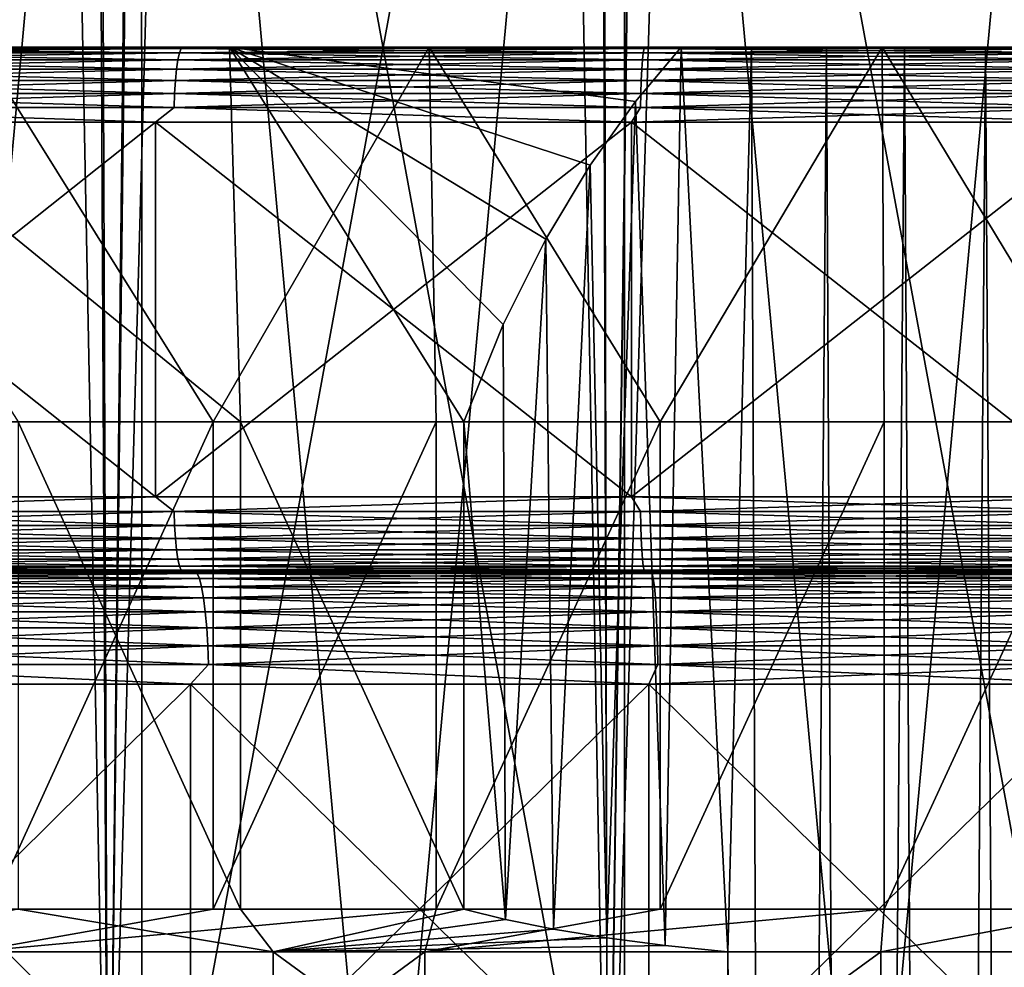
# Model space of a CAD drawing. Header units: metres. Extents: x -30 to 30, y -76 to 64.
# Tile 235 of 256: x -2.91 to -0.28, y -52.96 to -50.43. Entities that reach past the tile are written whole.
import ezdxf

# ---------------------------------------------------------------- set-up
doc = ezdxf.new("R2010")
doc.units = ezdxf.units.M
doc.layers.add('solid_508511', color=7, linetype='CONTINUOUS')

msp = doc.modelspace()

# ---------------------------------------------------------------- linework, layer by layer
at = {"layer": 'solid_508511'}
for points in [[(-3.993889, -54, 22.650581), (-2.670123, -54, 22.844484), (-3.532687, -9.728443, 22.727079)], [(-2.670123, -54, 22.844484), (-2.837466, -9.953449, 22.824303), (-3.532687, -9.728443, 22.727079)], [(-2.670123, -54, 22.844484), (-2.134113, -10.127601, 22.900776), (-2.837466, -9.953449, 22.824303)], [(-3.614458, -9.964727, -22.714218), (-2.902768, -10.19479, -22.81609), (-3.993889, -54, -22.650581)], [(-2.670123, -54, 22.844484), (-1.337323, -54, 22.961088), (-2.134113, -10.127601, 22.900776)], [(-1.337323, -54, 22.961088), (-1.425725, -10.251332, 22.955769), (-2.134113, -10.127601, 22.900776)], [(-2.902768, -10.19479, -22.81609), (-2.670123, -54, -22.844484), (-3.993889, -54, -22.650581)], [(-2.902768, -10.19479, -22.81609), (-2.182956, -10.372795, -22.896172), (-2.670123, -54, -22.844484)], [(-1.337323, -54, 22.961088), (-0.713027, -10.325403, 22.988945), (-1.425725, -10.251332, 22.955769)], [(-1.337323, -54, 22.961088), (0, -54, 23), (-0.713027, -10.325403, 22.988945)], [(-0.713027, -10.325403, 22.988945), (0, -54, 23), (0, -10.35, 23)], [(-2.182956, -10.372795, -22.896172), (-1.458266, -10.499213, -22.953724), (-2.670123, -54, -22.844484)], [(-1.458266, -10.499213, -22.953724), (-1.337322, -54, -22.961088), (-2.670123, -54, -22.844484)], [(-1.458266, -10.499213, -22.953724), (-0.729282, -10.574876, -22.988436), (-1.337322, -54, -22.961088)], [(-0.729282, -10.574876, -22.988436), (0, -10.6, -23), (-1.337322, -54, -22.961088)], [(-1.337322, -54, -22.961088), (0, -10.6, -23), (0, -54, -23)], [(-3.221225, -54, -20.751474), (-2.581041, -47, -20.840776), (-3.85853, -47, -20.642477)], [(-3.221225, -54, 20.751474), (-3.85853, -47, 20.642477), (-2.581041, -47, 20.840776)], [(-3.221225, -54, -20.751474), (-2.580654, -54, -20.84083), (-2.581041, -47, -20.840776)], [(-2.580654, -54, 20.84083), (-3.221225, -54, 20.751474), (-2.581041, -47, 20.840776)], [(-1.292779, -54, -20.960171), (-1.292413, -47, -20.960186), (-2.581041, -47, -20.840776)], [(-1.937636, -54, -20.910418), (-1.292779, -54, -20.960171), (-2.581041, -47, -20.840776)], [(-2.580654, -54, -20.84083), (-1.937636, -54, -20.910418), (-2.581041, -47, -20.840776)], [(-2.580654, -54, 20.84083), (-2.581041, -47, 20.840776), (-1.292413, -47, 20.960186)], [(-1.937636, -54, 20.910418), (-2.580654, -54, 20.84083), (-1.292413, -47, 20.960186)], [(-1.292779, -54, 20.960171), (-1.937636, -54, 20.910418), (-1.292413, -47, 20.960186)], [(-1.292779, -54, -20.960171), (-0.646696, -54, -20.99004), (-1.292413, -47, -20.960186)], [(-0.646696, -54, 20.99004), (-1.292779, -54, 20.960171), (-1.292413, -47, 20.960186)], [(-1.292413, -47, -20.960186), (0, -54, -21), (0, -47, -21)], [(-0.646696, -54, -20.99004), (0, -54, -21), (-1.292413, -47, -20.960186)], [(-0.646696, -54, 20.99004), (-1.292413, -47, 20.960186), (0, -47, 21)], [(-0.646696, -54, 20.99004), (0, -47, 21), (0, -54, 21)], [(-3.542987, -50.5, -18.338228), (-2.515876, -50.5, -20.34503), (-3.763811, -50.5, -20.15152)], [(-3.702261, -50.503841, -20.202587), (-3.763811, -50.5, -20.15152), (-2.515876, -50.5, -20.34503)], [(-3.014722, -50.5, 18.432442), (-3.763783, -50.5, 20.151525), (-2.515851, -50.5, 20.345034)], [(-3.702261, -50.503841, 20.202587), (-2.515851, -50.5, 20.345034), (-3.763783, -50.5, 20.151525)], [(-3.715269, -50.533749, 20.273567), (-2.484403, -50.533749, 20.460901), (-3.709031, -50.51524, 20.239527)], [(-3.715269, -50.533749, -20.273567), (-3.709031, -50.51524, -20.239527), (-2.480232, -50.51524, -20.426546)], [(-2.484403, -50.533749, -20.460901), (-3.715269, -50.533749, -20.273567), (-2.480232, -50.51524, -20.426546)], [(-3.709031, -50.51524, 20.239527), (-2.480232, -50.51524, 20.426546), (-3.702261, -50.503841, 20.202587)], [(-3.709031, -50.51524, -20.239527), (-3.702261, -50.503841, -20.202587), (-2.475705, -50.503841, -20.389265)], [(-2.480232, -50.51524, -20.426546), (-3.709031, -50.51524, -20.239527), (-2.475705, -50.503841, -20.389265)], [(-2.484403, -50.533749, 20.460901), (-2.480232, -50.51524, 20.426546), (-3.709031, -50.51524, 20.239527)], [(-3.702261, -50.503841, 20.202587), (-2.475705, -50.503841, 20.389265), (-2.515851, -50.5, 20.345034)], [(-2.475705, -50.503841, -20.389265), (-3.702261, -50.503841, -20.202587), (-2.515876, -50.5, -20.34503)], [(-2.480232, -50.51524, 20.426546), (-2.475705, -50.503841, 20.389265), (-3.702261, -50.503841, 20.202587)], [(-3.542987, -50.5, -18.338228), (-2.346854, -50.5, -18.529314), (-2.515876, -50.5, -20.34503)], [(-2.316938, -51.5, -17.951094), (-2.346854, -50.5, -18.529314), (-3.542987, -50.5, -18.338228)], [(-2.316938, -51.5, -17.951094), (-3.542987, -50.5, -18.338228), (-2.910081, -51.5, -17.864531)], [(-1.8142, -50.5, 18.589025), (-3.014722, -50.5, 18.432442), (-2.515851, -50.5, 20.345034)], [(-2.39019, -51.5, 17.941488), (-3.014722, -50.5, 18.432442), (-1.8142, -50.5, 18.589025)], [(-2.983126, -51.5, 17.852478), (-3.014722, -50.5, 18.432442), (-2.39019, -51.5, 17.941488)], [(-2.346854, -50.5, -18.529314), (-1.259071, -50.5, -20.461292), (-2.515876, -50.5, -20.34503)], [(-2.475705, -50.503841, -20.389265), (-2.515876, -50.5, -20.34503), (-1.259071, -50.5, -20.461292)], [(-1.8142, -50.5, 18.589025), (-2.515851, -50.5, 20.345034), (-1.259059, -50.5, 20.461294)], [(-2.475705, -50.503841, 20.389265), (-1.259059, -50.5, 20.461294), (-2.515851, -50.5, 20.345034)], [(-2.484403, -50.533749, 20.460901), (-1.244472, -50.533749, 20.573576), (-2.480232, -50.51524, 20.426546)], [(-2.484403, -50.533749, -20.460901), (-2.480232, -50.51524, -20.426546), (-1.242383, -50.51524, -20.539032)], [(-1.244472, -50.533749, -20.573576), (-2.484403, -50.533749, -20.460901), (-1.242383, -50.51524, -20.539032)], [(-2.480232, -50.51524, 20.426546), (-1.242383, -50.51524, 20.539032), (-2.475705, -50.503841, 20.389265)], [(-2.480232, -50.51524, -20.426546), (-2.475705, -50.503841, -20.389265), (-1.240115, -50.503841, -20.501545)], [(-1.242383, -50.51524, -20.539032), (-2.480232, -50.51524, -20.426546), (-1.240115, -50.503841, -20.501545)], [(-1.244472, -50.533749, 20.573576), (-1.242383, -50.51524, 20.539032), (-2.480232, -50.51524, 20.426546)], [(-2.475705, -50.503841, 20.389265), (-1.240115, -50.503841, 20.501545), (-1.259059, -50.5, 20.461294)], [(-1.240115, -50.503841, -20.501545), (-2.475705, -50.503841, -20.389265), (-1.259071, -50.5, -20.461292)], [(-1.242383, -50.51524, 20.539032), (-1.240115, -50.503841, 20.501545), (-2.475705, -50.503841, 20.389265)], [(-2.39019, -51.5, 17.941488), (-1.8142, -50.5, 18.589025), (-1.794901, -51.5, 18.010784)], [(-2.346854, -50.5, -18.529314), (-1.141204, -50.5, -18.642454), (-1.259071, -50.5, -20.461292)], [(-1.262994, -50.644905, -18.550756), (-1.141204, -50.5, -18.642454), (-2.346854, -50.5, -18.529314)], [(-1.616149, -51.240417, -18.178162), (-2.346854, -50.5, -18.529314), (-1.721568, -51.5, -18.017941)], [(-2.316938, -51.5, -17.951094), (-1.721568, -51.5, -18.017941), (-2.346854, -50.5, -18.529314)], [(-1.502776, -51.012848, -18.319721), (-2.346854, -50.5, -18.529314), (-1.616149, -51.240417, -18.178162)], [(-1.384244, -50.815098, -18.443562), (-2.346854, -50.5, -18.529314), (-1.502776, -51.012848, -18.319721)], [(-1.262994, -50.644905, -18.550756), (-2.346854, -50.5, -18.529314), (-1.384244, -50.815098, -18.443562)], [(-0.605264, -50.5, 18.667538), (-1.8142, -50.5, 18.589025), (-1.259059, -50.5, 20.461294)], [(-1.197864, -51.5, 18.06032), (-1.8142, -50.5, 18.589025), (-0.605264, -50.5, 18.667538)], [(-1.794901, -51.5, 18.010784), (-1.8142, -50.5, 18.589025), (-1.197864, -51.5, 18.06032)], [(-1.262994, -50.644905, -18.550756), (-1.184084, -52.896881, -18.611814), (-1.141204, -50.5, -18.642454)], [(-0.110423, -50.5, -18.99695), (0, -50.5, -20.5), (-1.259071, -50.5, -20.461292)], [(-1.240115, -50.503841, -20.501545), (-1.259071, -50.5, -20.461292), (0, -50.5, -20.5)], [(-0.953322, -50.5, -18.758169), (-1.259071, -50.5, -20.461292), (-1.141204, -50.5, -18.642454)], [(-0.329648, -50.5, -18.972647), (-0.110423, -50.5, -18.99695), (-1.259071, -50.5, -20.461292)], [(-0.545143, -50.5, -18.924271), (-0.329648, -50.5, -18.972647), (-1.259071, -50.5, -20.461292)], [(-0.753715, -50.5, -18.852543), (-0.545143, -50.5, -18.924271), (-1.259071, -50.5, -20.461292)], [(-0.953322, -50.5, -18.758169), (-0.753715, -50.5, -18.852543), (-1.259071, -50.5, -20.461292)], [(-0.605264, -50.5, 18.667538), (-1.259059, -50.5, 20.461294), (0, -50.5, 20.5)], [(0, -50.503841, 20.539019), (0, -50.5, 20.5), (-1.259059, -50.5, 20.461294)], [(-1.240115, -50.503841, 20.501545), (0, -50.503841, 20.539019), (-1.259059, -50.5, 20.461294)], [(-1.244472, -50.533749, -20.573576), (0, -50.51524, -20.576572), (0, -50.533749, -20.611179)], [(-1.244472, -50.533749, -20.573576), (-1.242383, -50.51524, -20.539032), (0, -50.51524, -20.576572)], [(-1.244472, -50.533749, 20.573576), (0, -50.533749, 20.611179), (-1.242383, -50.51524, 20.539032)], [(-1.242383, -50.51524, -20.539032), (0, -50.503841, -20.539019), (0, -50.51524, -20.576572)], [(-1.242383, -50.51524, -20.539032), (-1.240115, -50.503841, -20.501545), (0, -50.503841, -20.539019)], [(-1.242383, -50.51524, 20.539032), (0, -50.51524, 20.576572), (-1.240115, -50.503841, 20.501545)], [(-1.242383, -50.51524, 20.539032), (0, -50.533749, 20.611179), (0, -50.51524, 20.576572)], [(-1.240115, -50.503841, -20.501545), (0, -50.5, -20.5), (0, -50.503841, -20.539019)], [(-1.240115, -50.503841, 20.501545), (0, -50.51524, 20.576572), (0, -50.503841, 20.539019)], [(-1.197864, -51.5, 18.06032), (-0.605264, -50.5, 18.667538), (-0.599408, -51.5, 18.090073)], [(-1.184084, -52.896881, -18.611814), (-1.016488, -52.914612, -18.722427), (-1.141204, -50.5, -18.642454)], [(-1.016488, -52.914612, -18.722427), (-0.953322, -50.5, -18.758169), (-1.141204, -50.5, -18.642454)], [(-0.884663, -66.699997, -18.793701), (-0.953322, -50.5, -18.758169), (-1.016488, -52.914612, -18.722427)], [(-0.884663, -66.699997, -18.793701), (-0.753715, -50.5, -18.852543), (-0.953322, -50.5, -18.758169)], [(-0.884663, -66.699997, -18.793701), (-0.673962, -66.699997, -18.883026), (-0.753715, -50.5, -18.852543)], [(-0.673962, -66.699997, -18.883026), (-0.545143, -50.5, -18.924271), (-0.753715, -50.5, -18.852543)], [(-0.673962, -66.699997, -18.883026), (-0.454206, -66.699997, -18.947741), (-0.545143, -50.5, -18.924271)], [(0.605264, -50.5, 18.667538), (-0.605264, -50.5, 18.667538), (0, -50.5, 20.5)], [(0, -51.5, 18.1), (-0.605264, -50.5, 18.667538), (0.605264, -50.5, 18.667538)], [(-0.599408, -51.5, 18.090073), (-0.605264, -50.5, 18.667538), (0, -51.5, 18.1)], [(-0.454206, -66.699997, -18.947741), (-0.329648, -50.5, -18.972647), (-0.545143, -50.5, -18.924271)], [(-0.454206, -66.699997, -18.947741), (-0.228639, -66.699997, -18.986891), (-0.329648, -50.5, -18.972647)], [(-0.228639, -66.699997, -18.986891), (-0.110423, -50.5, -18.99695), (-0.329648, -50.5, -18.972647)], [(-3.720735, -50.558662, 20.303394), (-2.488058, -50.558662, 20.491005), (-3.715269, -50.533749, 20.273567)], [(-3.720735, -50.558662, -20.303394), (-3.715269, -50.533749, -20.273567), (-2.484403, -50.533749, -20.460901)], [(-2.488058, -50.558662, -20.491005), (-3.720735, -50.558662, -20.303394), (-2.484403, -50.533749, -20.460901)], [(-2.488058, -50.558662, 20.491005), (-2.484403, -50.533749, 20.460901), (-3.715269, -50.533749, 20.273567)], [(-2.488058, -50.558662, 20.491005), (-1.246303, -50.558662, 20.603846), (-2.484403, -50.533749, 20.460901)], [(-2.488058, -50.558662, -20.491005), (-2.484403, -50.533749, -20.460901), (-1.244472, -50.533749, -20.573576)], [(-1.246303, -50.558662, -20.603846), (-2.488058, -50.558662, -20.491005), (-1.244472, -50.533749, -20.573576)], [(-1.246303, -50.558662, 20.603846), (-1.244472, -50.533749, 20.573576), (-2.484403, -50.533749, 20.460901)], [(-1.246303, -50.558662, -20.603846), (0, -50.533749, -20.611179), (0, -50.558662, -20.641504)], [(-1.246303, -50.558662, -20.603846), (-1.244472, -50.533749, -20.573576), (0, -50.533749, -20.611179)], [(-1.246303, -50.558662, 20.603846), (0, -50.558662, 20.641504), (-1.244472, -50.533749, 20.573576)], [(-1.244472, -50.533749, 20.573576), (0, -50.558662, 20.641504), (0, -50.533749, 20.611179)], [(-3.725219, -50.589016, 20.327864), (-2.491057, -50.589016, 20.515699), (-3.720735, -50.558662, 20.303394)], [(-3.725219, -50.589016, -20.327864), (-3.720735, -50.558662, -20.303394), (-2.488058, -50.558662, -20.491005)], [(-2.491057, -50.589016, -20.515699), (-3.725219, -50.589016, -20.327864), (-2.488058, -50.558662, -20.491005)], [(-2.491057, -50.589016, 20.515699), (-2.488058, -50.558662, 20.491005), (-3.720735, -50.558662, 20.303394)], [(-2.491057, -50.589016, 20.515699), (-1.247805, -50.589016, 20.628677), (-2.488058, -50.558662, 20.491005)], [(-2.491057, -50.589016, -20.515699), (-2.488058, -50.558662, -20.491005), (-1.246303, -50.558662, -20.603846)], [(-1.247805, -50.589016, -20.628677), (-2.491057, -50.589016, -20.515699), (-1.246303, -50.558662, -20.603846)], [(-1.247805, -50.589016, 20.628677), (-1.246303, -50.558662, 20.603846), (-2.488058, -50.558662, 20.491005)], [(-1.247805, -50.589016, -20.628677), (0, -50.558662, -20.641504), (0, -50.589016, -20.666382)], [(-1.247805, -50.589016, -20.628677), (-1.246303, -50.558662, -20.603846), (0, -50.558662, -20.641504)], [(-1.247805, -50.589016, 20.628677), (0, -50.589016, 20.666382), (-1.246303, -50.558662, 20.603846)], [(-1.246303, -50.558662, 20.603846), (0, -50.589016, 20.666382), (0, -50.558662, 20.641504)], [(-3.728549, -50.623646, 20.346031), (-2.493283, -50.623646, 20.534035), (-3.725219, -50.589016, 20.327864)], [(-3.728549, -50.623646, -20.346031), (-3.725219, -50.589016, -20.327864), (-2.491057, -50.589016, -20.515699)], [(-2.493283, -50.623646, -20.534035), (-3.728549, -50.623646, -20.346031), (-2.491057, -50.589016, -20.515699)], [(-2.493283, -50.623646, 20.534035), (-2.491057, -50.589016, 20.515699), (-3.725219, -50.589016, 20.327864)], [(-2.493283, -50.623646, 20.534035), (-1.24892, -50.623646, 20.647112), (-2.491057, -50.589016, 20.515699)], [(-2.493283, -50.623646, -20.534035), (-2.491057, -50.589016, -20.515699), (-1.247805, -50.589016, -20.628677)], [(-1.24892, -50.623646, -20.647112), (-2.493283, -50.623646, -20.534035), (-1.247805, -50.589016, -20.628677)], [(-1.24892, -50.623646, 20.647112), (-1.247805, -50.589016, 20.628677), (-2.491057, -50.589016, 20.515699)], [(-1.24892, -50.623646, -20.647112), (0, -50.589016, -20.666382), (0, -50.623646, -20.684851)], [(-1.24892, -50.623646, -20.647112), (-1.247805, -50.589016, -20.628677), (0, -50.589016, -20.666382)], [(-1.24892, -50.623646, 20.647112), (0, -50.623646, 20.684851), (-1.247805, -50.589016, 20.628677)], [(-1.247805, -50.589016, 20.628677), (0, -50.623646, 20.684851), (0, -50.589016, 20.666382)], [(-3.730595, -50.661213, 20.357197), (-2.494652, -50.661213, 20.545303), (-3.728549, -50.623646, 20.346031)], [(-3.730595, -50.661213, -20.357197), (-3.728549, -50.623646, -20.346031), (-2.493283, -50.623646, -20.534035)], [(-2.494652, -50.661213, -20.545303), (-3.730595, -50.661213, -20.357197), (-2.493283, -50.623646, -20.534035)], [(-2.494652, -50.661213, 20.545303), (-2.493283, -50.623646, 20.534035), (-3.728549, -50.623646, 20.346031)], [(-2.494652, -50.661213, 20.545303), (-1.249606, -50.661213, 20.658443), (-2.493283, -50.623646, 20.534035)], [(-2.494652, -50.661213, -20.545303), (-2.493283, -50.623646, -20.534035), (-1.24892, -50.623646, -20.647112)], [(-1.249606, -50.661213, -20.658443), (-2.494652, -50.661213, -20.545303), (-1.24892, -50.623646, -20.647112)], [(-1.249606, -50.661213, 20.658443), (-1.24892, -50.623646, 20.647112), (-2.493283, -50.623646, 20.534035)], [(-1.249606, -50.661213, -20.658443), (0, -50.623646, -20.684851), (0, -50.661213, -20.696203)], [(-1.249606, -50.661213, -20.658443), (-1.24892, -50.623646, -20.647112), (0, -50.623646, -20.684851)], [(-1.249606, -50.661213, 20.658443), (0, -50.661213, 20.696203), (-1.24892, -50.623646, 20.647112)], [(-1.24892, -50.623646, 20.647112), (0, -50.661213, 20.696203), (0, -50.623646, 20.684851)], [(-1.262994, -50.644905, -18.550756), (-1.384244, -50.815098, -18.443562), (-1.339922, -52.8764, -18.484793)], [(-1.262994, -50.644905, -18.550756), (-1.339922, -52.8764, -18.484793), (-1.184084, -52.896881, -18.611814)], [(-3.730595, -50.661213, -20.357197), (-2.543776, -50.700001, -20.543106), (-3.8036, -50.700001, -20.347546)], [(-3.730595, -50.661213, 20.357197), (-3.8036, -50.700001, 20.347546), (-2.543777, -50.700001, 20.543106)], [(-2.494652, -50.661213, -20.545303), (-2.543776, -50.700001, -20.543106), (-3.730595, -50.661213, -20.357197)], [(-3.730595, -50.661213, 20.357197), (-2.543777, -50.700001, 20.543106), (-2.494652, -50.661213, 20.545303)], [(-2.494652, -50.661213, 20.545303), (-2.543777, -50.700001, 20.543106), (-1.274304, -50.700001, 20.66074)], [(-2.494652, -50.661213, -20.545303), (-1.274304, -50.700001, -20.66074), (-2.543776, -50.700001, -20.543106)], [(-1.249606, -50.661213, -20.658443), (-1.274304, -50.700001, -20.66074), (-2.494652, -50.661213, -20.545303)], [(-2.494652, -50.661213, 20.545303), (-1.274304, -50.700001, 20.66074), (-1.249606, -50.661213, 20.658443)], [(0, -50.661213, -20.696203), (0, -50.700001, -20.700001), (-1.274304, -50.700001, -20.66074)], [(-1.249606, -50.661213, -20.658443), (0, -50.661213, -20.696203), (-1.274304, -50.700001, -20.66074)], [(-1.249606, -50.661213, 20.658443), (-1.274304, -50.700001, 20.66074), (0, -50.700001, 20.700001)], [(-1.249606, -50.661213, 20.658443), (0, -50.700001, 20.700001), (0, -50.661213, 20.696203)], [(-3.8036, -51.700001, -20.347546), (-3.8036, -50.700001, -20.347546), (-2.543776, -50.700001, -20.543106)], [(-2.543777, -51.700001, -20.543106), (-3.8036, -51.700001, -20.347546), (-2.543776, -50.700001, -20.543106)], [(-2.543777, -51.700001, 20.543106), (-2.543777, -50.700001, 20.543106), (-3.8036, -50.700001, 20.347546)], [(-3.8036, -51.700001, 20.347546), (-2.543777, -51.700001, 20.543106), (-3.8036, -50.700001, 20.347546)], [(-2.543777, -51.700001, -20.543106), (-2.543776, -50.700001, -20.543106), (-1.274304, -50.700001, -20.66074)], [(-1.274304, -51.700001, -20.66074), (-2.543777, -51.700001, -20.543106), (-1.274304, -50.700001, -20.66074)], [(-1.274304, -51.700001, 20.66074), (-1.274304, -50.700001, 20.66074), (-2.543777, -50.700001, 20.543106)], [(-2.543777, -51.700001, 20.543106), (-1.274304, -51.700001, 20.66074), (-2.543777, -50.700001, 20.543106)], [(-1.274304, -51.700001, -20.66074), (-1.274304, -50.700001, -20.66074), (0, -50.700001, -20.700001)], [(0, -51.700001, -20.700001), (-1.274304, -51.700001, -20.66074), (0, -50.700001, -20.700001)], [(0, -51.700001, 20.700001), (0, -50.700001, 20.700001), (-1.274304, -50.700001, 20.66074)], [(-1.274304, -51.700001, 20.66074), (0, -51.700001, 20.700001), (-1.274304, -50.700001, 20.66074)], [(-1.384244, -50.815098, -18.443562), (-1.502776, -51.012848, -18.319721), (-1.482473, -52.853306, -18.342487)], [(-1.384244, -50.815098, -18.443562), (-1.482473, -52.853306, -18.342487), (-1.339922, -52.8764, -18.484793)], [(-1.502776, -51.012848, -18.319721), (-1.616149, -51.240417, -18.178162), (-1.610111, -52.827778, -18.186399)], [(-1.502776, -51.012848, -18.319721), (-1.610111, -52.827778, -18.186399), (-1.482473, -52.853306, -18.342487)], [(-1.616149, -51.240417, -18.178162), (-1.721568, -51.5, -18.017941), (-1.610111, -52.827778, -18.186399)], [(-2.39019, -51.5, 17.941488), (-2.39019, -52.799999, 17.941488), (-2.983126, -52.799999, 17.852478)], [(-2.983126, -51.5, 17.852478), (-2.39019, -51.5, 17.941488), (-2.983126, -52.799999, 17.852478)], [(-2.910081, -51.5, -17.864531), (-2.910081, -52.799999, -17.864531), (-2.316938, -52.799999, -17.951094)], [(-2.316938, -51.5, -17.951094), (-2.910081, -51.5, -17.864531), (-2.316938, -52.799999, -17.951094)], [(-1.794901, -51.5, 18.010784), (-1.794901, -52.799999, 18.010784), (-2.39019, -52.799999, 17.941488)], [(-2.39019, -51.5, 17.941488), (-1.794901, -51.5, 18.010784), (-2.39019, -52.799999, 17.941488)], [(-2.316938, -51.5, -17.951094), (-2.316938, -52.799999, -17.951094), (-1.721568, -52.799999, -18.017941)], [(-2.316938, -51.5, -17.951094), (-1.721568, -52.799999, -18.017941), (-1.721568, -51.5, -18.017941)], [(-1.197864, -51.5, 18.06032), (-1.197864, -52.799999, 18.06032), (-1.794901, -52.799999, 18.010784)], [(-1.794901, -51.5, 18.010784), (-1.197864, -51.5, 18.06032), (-1.794901, -52.799999, 18.010784)], [(-1.721568, -51.5, -18.017941), (-1.721568, -52.799999, -18.017941), (-1.610111, -52.827778, -18.186399)], [(-0.599408, -51.5, 18.090073), (-0.599408, -52.799999, 18.090073), (-1.197864, -52.799999, 18.06032)], [(-1.197864, -51.5, 18.06032), (-0.599408, -51.5, 18.090073), (-1.197864, -52.799999, 18.06032)], [(0, -51.5, 18.1), (0, -52.799999, 18.1), (-0.599408, -52.799999, 18.090073)], [(-0.599408, -51.5, 18.090073), (0, -51.5, 18.1), (-0.599408, -52.799999, 18.090073)], [(-3.730587, -51.739017, 20.357153), (-2.543777, -51.700001, 20.543106), (-3.8036, -51.700001, 20.347546)], [(-3.730587, -51.739017, -20.357153), (-3.8036, -51.700001, -20.347546), (-2.543777, -51.700001, -20.543106)], [(-3.730587, -51.739017, 20.357153), (-2.494646, -51.739017, 20.545259), (-2.543777, -51.700001, 20.543106)], [(-2.494646, -51.739017, -20.545259), (-3.730587, -51.739017, -20.357153), (-2.543777, -51.700001, -20.543106)], [(-2.494646, -51.739017, 20.545259), (-1.274304, -51.700001, 20.66074), (-2.543777, -51.700001, 20.543106)], [(-2.494646, -51.739017, -20.545259), (-2.543777, -51.700001, -20.543106), (-1.274304, -51.700001, -20.66074)], [(-2.494646, -51.739017, 20.545259), (-1.249603, -51.739017, 20.658398), (-1.274304, -51.700001, 20.66074)], [(-1.249603, -51.739017, -20.658398), (-2.494646, -51.739017, -20.545259), (-1.274304, -51.700001, -20.66074)], [(0, -51.739017, 20.696157), (0, -51.700001, 20.700001), (-1.274304, -51.700001, 20.66074)], [(-1.249603, -51.739017, 20.658398), (0, -51.739017, 20.696157), (-1.274304, -51.700001, 20.66074)], [(-1.249603, -51.739017, -20.658398), (-1.274304, -51.700001, -20.66074), (0, -51.700001, -20.700001)], [(-1.249603, -51.739017, -20.658398), (0, -51.700001, -20.700001), (0, -51.739017, -20.696157)], [(-2.493272, -51.776573, 20.533945), (-2.494646, -51.739017, 20.545259), (-3.730587, -51.739017, 20.357153)], [(-3.728532, -51.776573, 20.345943), (-2.493272, -51.776573, 20.533945), (-3.730587, -51.739017, 20.357153)], [(-3.728532, -51.776573, -20.345943), (-3.730587, -51.739017, -20.357153), (-2.494646, -51.739017, -20.545259)], [(-2.493272, -51.776573, -20.533945), (-3.728532, -51.776573, -20.345943), (-2.494646, -51.739017, -20.545259)], [(-1.248915, -51.776573, 20.647022), (-1.249603, -51.739017, 20.658398), (-2.494646, -51.739017, 20.545259)], [(-2.493272, -51.776573, 20.533945), (-1.248915, -51.776573, 20.647022), (-2.494646, -51.739017, 20.545259)], [(-2.493272, -51.776573, -20.533945), (-2.494646, -51.739017, -20.545259), (-1.249603, -51.739017, -20.658398)], [(-1.248915, -51.776573, -20.647022), (-2.493272, -51.776573, -20.533945), (-1.249603, -51.739017, -20.658398)], [(-1.248915, -51.776573, -20.647022), (-1.249603, -51.739017, -20.658398), (0, -51.739017, -20.696157)], [(-1.249603, -51.739017, 20.658398), (0, -51.776573, 20.684761), (0, -51.739017, 20.696157)], [(-1.248915, -51.776573, 20.647022), (0, -51.776573, 20.684761), (-1.249603, -51.739017, 20.658398)], [(-1.248915, -51.776573, -20.647022), (0, -51.739017, -20.696157), (0, -51.776573, -20.684761)], [(-2.491041, -51.81118, 20.51557), (-2.493272, -51.776573, 20.533945), (-3.728532, -51.776573, 20.345943)], [(-3.725196, -51.81118, 20.327736), (-2.491041, -51.81118, 20.51557), (-3.728532, -51.776573, 20.345943)], [(-3.725196, -51.81118, -20.327736), (-3.728532, -51.776573, -20.345943), (-2.493272, -51.776573, -20.533945)], [(-2.491041, -51.81118, -20.51557), (-3.725196, -51.81118, -20.327736), (-2.493272, -51.776573, -20.533945)], [(-1.247797, -51.81118, 20.628546), (-1.248915, -51.776573, 20.647022), (-2.493272, -51.776573, 20.533945)], [(-2.491041, -51.81118, 20.51557), (-1.247797, -51.81118, 20.628546), (-2.493272, -51.776573, 20.533945)], [(-2.491041, -51.81118, -20.51557), (-2.493272, -51.776573, -20.533945), (-1.248915, -51.776573, -20.647022)], [(-1.247797, -51.81118, -20.628546), (-2.491041, -51.81118, -20.51557), (-1.248915, -51.776573, -20.647022)], [(-1.247797, -51.81118, -20.628546), (-1.248915, -51.776573, -20.647022), (0, -51.776573, -20.684761)], [(-1.248915, -51.776573, 20.647022), (0, -51.81118, 20.66625), (0, -51.776573, 20.684761)], [(-1.247797, -51.81118, 20.628546), (0, -51.81118, 20.66625), (-1.248915, -51.776573, 20.647022)], [(-1.247797, -51.81118, -20.628546), (0, -51.776573, -20.684761), (0, -51.81118, -20.66625)], [(-2.488038, -51.841503, 20.490839), (-2.491041, -51.81118, 20.51557), (-3.725196, -51.81118, 20.327736)], [(-3.720705, -51.841503, 20.30323), (-2.488038, -51.841503, 20.490839), (-3.725196, -51.81118, 20.327736)], [(-3.720705, -51.841503, -20.30323), (-3.725196, -51.81118, -20.327736), (-2.491041, -51.81118, -20.51557)], [(-2.488038, -51.841503, -20.490839), (-3.720705, -51.841503, -20.30323), (-2.491041, -51.81118, -20.51557)], [(-1.246293, -51.841503, 20.60368), (-1.247797, -51.81118, 20.628546), (-2.491041, -51.81118, 20.51557)], [(-2.488038, -51.841503, 20.490839), (-1.246293, -51.841503, 20.60368), (-2.491041, -51.81118, 20.51557)], [(-2.488038, -51.841503, -20.490839), (-2.491041, -51.81118, -20.51557), (-1.247797, -51.81118, -20.628546)], [(-1.246293, -51.841503, -20.60368), (-2.488038, -51.841503, -20.490839), (-1.247797, -51.81118, -20.628546)], [(-1.246293, -51.841503, -20.60368), (-1.247797, -51.81118, -20.628546), (0, -51.81118, -20.66625)], [(-1.247797, -51.81118, 20.628546), (0, -51.841503, 20.641338), (0, -51.81118, 20.66625)], [(-1.246293, -51.841503, 20.60368), (0, -51.841503, 20.641338), (-1.247797, -51.81118, 20.628546)], [(-1.246293, -51.841503, -20.60368), (0, -51.81118, -20.66625), (0, -51.841503, -20.641338)], [(-2.48438, -51.866383, 20.460707), (-2.488038, -51.841503, 20.490839), (-3.720705, -51.841503, 20.30323)], [(-3.715234, -51.866383, 20.273373), (-2.48438, -51.866383, 20.460707), (-3.720705, -51.841503, 20.30323)], [(-3.715234, -51.866383, -20.273373), (-3.720705, -51.841503, -20.30323), (-2.488038, -51.841503, -20.490839)], [(-2.48438, -51.866383, -20.460707), (-3.715234, -51.866383, -20.273373), (-2.488038, -51.841503, -20.490839)], [(-1.24446, -51.866383, 20.57338), (-1.246293, -51.841503, 20.60368), (-2.488038, -51.841503, 20.490839)], [(-2.48438, -51.866383, 20.460707), (-1.24446, -51.866383, 20.57338), (-2.488038, -51.841503, 20.490839)], [(-2.48438, -51.866383, -20.460707), (-2.488038, -51.841503, -20.490839), (-1.246293, -51.841503, -20.60368)], [(-1.24446, -51.866383, -20.57338), (-2.48438, -51.866383, -20.460707), (-1.246293, -51.841503, -20.60368)], [(-1.24446, -51.866383, -20.57338), (-1.246293, -51.841503, -20.60368), (0, -51.841503, -20.641338)], [(-1.246293, -51.841503, 20.60368), (0, -51.866383, 20.610983), (0, -51.841503, 20.641338)], [(-1.24446, -51.866383, 20.57338), (0, -51.866383, 20.610983), (-1.246293, -51.841503, 20.60368)], [(-1.24446, -51.866383, -20.57338), (0, -51.841503, -20.641338), (0, -51.866383, -20.610983)], [(-2.480206, -51.88485, 20.426331), (-2.48438, -51.866383, 20.460707), (-3.715234, -51.866383, 20.273373)], [(-3.708992, -51.88485, 20.239313), (-2.480206, -51.88485, 20.426331), (-3.715234, -51.866383, 20.273373)], [(-3.708992, -51.88485, -20.239313), (-3.715234, -51.866383, -20.273373), (-2.48438, -51.866383, -20.460707)], [(-2.480206, -51.88485, -20.426331), (-3.708992, -51.88485, -20.239313), (-2.48438, -51.866383, -20.460707)], [(-2.475677, -51.896202, 20.389036), (-2.480206, -51.88485, 20.426331), (-3.708992, -51.88485, 20.239313)], [(-3.70222, -51.896202, 20.20236), (-2.475677, -51.896202, 20.389036), (-3.708992, -51.88485, 20.239313)], [(-3.70222, -51.896202, -20.20236), (-3.708992, -51.88485, -20.239313), (-2.480206, -51.88485, -20.426331)], [(-2.475677, -51.896202, -20.389036), (-3.70222, -51.896202, -20.20236), (-2.480206, -51.88485, -20.426331)], [(-1.242369, -51.88485, 20.538815), (-1.24446, -51.866383, 20.57338), (-2.48438, -51.866383, 20.460707)], [(-2.480206, -51.88485, 20.426331), (-1.242369, -51.88485, 20.538815), (-2.48438, -51.866383, 20.460707)], [(-2.480206, -51.88485, -20.426331), (-2.48438, -51.866383, -20.460707), (-1.24446, -51.866383, -20.57338)], [(-1.242369, -51.88485, -20.538815), (-2.480206, -51.88485, -20.426331), (-1.24446, -51.866383, -20.57338)], [(-1.240101, -51.896202, 20.501314), (-1.242369, -51.88485, 20.538815), (-2.480206, -51.88485, 20.426331)], [(-2.475677, -51.896202, 20.389036), (-1.240101, -51.896202, 20.501314), (-2.480206, -51.88485, 20.426331)], [(-2.475677, -51.896202, -20.389036), (-2.480206, -51.88485, -20.426331), (-1.242369, -51.88485, -20.538815)], [(-1.240101, -51.896202, -20.501314), (-2.475677, -51.896202, -20.389036), (-1.242369, -51.88485, -20.538815)], [(-1.242369, -51.88485, -20.538815), (-1.24446, -51.866383, -20.57338), (0, -51.866383, -20.610983)], [(-1.24446, -51.866383, 20.57338), (0, -51.88485, 20.576355), (0, -51.866383, 20.610983)], [(-1.242369, -51.88485, 20.538815), (0, -51.88485, 20.576355), (-1.24446, -51.866383, 20.57338)], [(-1.242369, -51.88485, -20.538815), (0, -51.866383, -20.610983), (0, -51.88485, -20.576355)], [(-1.240101, -51.896202, -20.501314), (-1.242369, -51.88485, -20.538815), (0, -51.88485, -20.576355)], [(-1.242369, -51.88485, 20.538815), (0, -51.896202, 20.538788), (0, -51.88485, 20.576355)], [(-1.240101, -51.896202, 20.501314), (0, -51.896202, 20.538788), (-1.242369, -51.88485, 20.538815)], [(-1.240101, -51.896202, -20.501314), (0, -51.88485, -20.576355), (0, -51.896202, -20.538788)], [(-3.70222, -51.896202, 20.20236), (-3.76379, -51.900002, 20.151524), (-2.515858, -51.900002, 20.345034)], [(-3.716556, -51.900002, 19.498966), (-2.515858, -51.900002, 20.345034), (-3.76379, -51.900002, 20.151524)], [(-3.70222, -51.896202, -20.20236), (-2.515854, -51.900002, -20.345034), (-3.763785, -51.900002, -20.151524)], [(-3.716551, -51.900002, -19.498968), (-3.763785, -51.900002, -20.151524), (-2.515854, -51.900002, -20.345034)], [(-3.716556, -51.900002, 19.498966), (-2.484638, -51.900002, 19.693882), (-2.515858, -51.900002, 20.345034)], [(-3.637922, -51.904495, 19.461163), (-2.484638, -51.900002, 19.693882), (-3.716556, -51.900002, 19.498966)], [(-2.484634, -51.900002, -19.693882), (-3.716551, -51.900002, -19.498968), (-2.515854, -51.900002, -20.345034)], [(-3.637922, -51.904495, -19.461163), (-3.716551, -51.900002, -19.498968), (-2.484634, -51.900002, -19.693882)], [(-2.475677, -51.896202, -20.389036), (-2.515854, -51.900002, -20.345034), (-3.70222, -51.896202, -20.20236)], [(-3.70222, -51.896202, 20.20236), (-2.515858, -51.900002, 20.345034), (-2.475677, -51.896202, 20.389036)], [(-2.432975, -51.904495, 19.648207), (-2.484638, -51.900002, 19.693882), (-3.637922, -51.904495, 19.461163)], [(-3.637922, -51.904495, -19.461163), (-2.484634, -51.900002, -19.693882), (-2.432975, -51.904495, -19.648207)], [(-3.637922, -51.904495, -19.461163), (-2.432975, -51.904495, -19.648207), (-3.628628, -51.917984, -19.411448)], [(-3.637922, -51.904495, 19.461163), (-3.628628, -51.917984, 19.411448), (-2.42676, -51.917984, 19.598011)], [(-2.432975, -51.904495, 19.648207), (-3.637922, -51.904495, 19.461163), (-2.42676, -51.917984, 19.598011)], [(-2.432975, -51.904495, -19.648207), (-2.42676, -51.917984, -19.598011), (-3.628628, -51.917984, -19.411448)], [(-2.475677, -51.896202, 20.389036), (-2.515858, -51.900002, 20.345034), (-1.259063, -51.900002, 20.461292)], [(-2.484638, -51.900002, 19.693882), (-1.259063, -51.900002, 20.461292), (-2.515858, -51.900002, 20.345034)], [(-2.475677, -51.896202, -20.389036), (-1.259061, -51.900002, -20.461292), (-2.515854, -51.900002, -20.345034)], [(-2.484634, -51.900002, -19.693882), (-2.515854, -51.900002, -20.345034), (-1.259061, -51.900002, -20.461292)], [(-2.484638, -51.900002, 19.693882), (-1.243526, -51.900002, 19.811005), (-1.259063, -51.900002, 20.461292)], [(-2.432975, -51.904495, 19.648207), (-1.243526, -51.900002, 19.811005), (-2.484638, -51.900002, 19.693882)], [(-1.243525, -51.900002, -19.811005), (-2.484634, -51.900002, -19.693882), (-1.259061, -51.900002, -20.461292)], [(-2.432975, -51.904495, -19.648207), (-2.484634, -51.900002, -19.693882), (-1.243525, -51.900002, -19.811005)], [(-1.240101, -51.896202, -20.501314), (-1.259061, -51.900002, -20.461292), (-2.475677, -51.896202, -20.389036)], [(-2.475677, -51.896202, 20.389036), (-1.259063, -51.900002, 20.461292), (-1.240101, -51.896202, 20.501314)], [(-1.218799, -51.904495, 19.760715), (-1.243526, -51.900002, 19.811005), (-2.432975, -51.904495, 19.648207)], [(-2.432975, -51.904495, -19.648207), (-1.243525, -51.900002, -19.811005), (-1.218799, -51.904495, -19.760715)], [(-2.432975, -51.904495, -19.648207), (-1.218799, -51.904495, -19.760715), (-2.42676, -51.917984, -19.598011)], [(-2.432975, -51.904495, 19.648207), (-2.42676, -51.917984, 19.598011), (-1.215686, -51.917984, 19.710234)], [(-1.218799, -51.904495, 19.760715), (-2.432975, -51.904495, 19.648207), (-1.215686, -51.917984, 19.710234)], [(-1.218799, -51.904495, -19.760715), (-1.215686, -51.917984, -19.710234), (-2.42676, -51.917984, -19.598011)], [(-1.240101, -51.896202, 20.501314), (-1.259063, -51.900002, 20.461292), (0, -51.900002, 20.5)], [(0, -51.900002, 19.85), (0, -51.900002, 20.5), (-1.259063, -51.900002, 20.461292)], [(-1.243526, -51.900002, 19.811005), (0, -51.900002, 19.85), (-1.259063, -51.900002, 20.461292)], [(0, -51.896202, -20.538788), (0, -51.900002, -20.5), (-1.259061, -51.900002, -20.461292)], [(-1.240101, -51.896202, -20.501314), (0, -51.896202, -20.538788), (-1.259061, -51.900002, -20.461292)], [(-1.243525, -51.900002, -19.811005), (-1.259061, -51.900002, -20.461292), (0, -51.900002, -20.5)], [(0, -51.904495, 19.798267), (0, -51.900002, 19.85), (-1.243526, -51.900002, 19.811005)], [(-1.218799, -51.904495, 19.760715), (0, -51.904495, 19.798267), (-1.243526, -51.900002, 19.811005)], [(-1.243525, -51.900002, -19.811005), (0, -51.900002, -20.5), (0, -51.900002, -19.85)], [(-1.218799, -51.904495, -19.760715), (-1.243525, -51.900002, -19.811005), (0, -51.900002, -19.85)], [(-1.240101, -51.896202, 20.501314), (0, -51.900002, 20.5), (0, -51.896202, 20.538788)], [(-1.218799, -51.904495, -19.760715), (0, -51.900002, -19.85), (0, -51.904495, -19.798267)], [(-1.218799, -51.904495, 19.760715), (0, -51.917984, 19.747688), (0, -51.904495, 19.798267)], [(-1.218799, -51.904495, 19.760715), (-1.215686, -51.917984, 19.710234), (0, -51.917984, 19.747688)], [(-1.218799, -51.904495, -19.760715), (0, -51.904495, -19.798267), (-1.215686, -51.917984, -19.710234)], [(-1.215686, -51.917984, -19.710234), (0, -51.904495, -19.798267), (0, -51.917984, -19.747688)], [(-3.628628, -51.917984, -19.411448), (-2.42676, -51.917984, -19.598011), (-3.619907, -51.940063, -19.364794)], [(-3.628628, -51.917984, 19.411448), (-3.619907, -51.940063, 19.364794), (-2.420927, -51.940063, 19.550909)], [(-2.42676, -51.917984, 19.598011), (-3.628628, -51.917984, 19.411448), (-2.420927, -51.940063, 19.550909)], [(-2.42676, -51.917984, -19.598011), (-2.420927, -51.940063, -19.550909), (-3.619907, -51.940063, -19.364794)], [(-3.619907, -51.940063, -19.364794), (-2.420927, -51.940063, -19.550909), (-3.612024, -51.970051, -19.32262)], [(-3.619907, -51.940063, 19.364794), (-3.612024, -51.970051, 19.32262), (-2.415655, -51.970051, 19.508331)], [(-2.420927, -51.940063, 19.550909), (-3.619907, -51.940063, 19.364794), (-2.415655, -51.970051, 19.508331)], [(-2.420927, -51.940063, -19.550909), (-2.415655, -51.970051, -19.508331), (-3.612024, -51.970051, -19.32262)], [(-2.42676, -51.917984, -19.598011), (-1.215686, -51.917984, -19.710234), (-2.420927, -51.940063, -19.550909)], [(-2.42676, -51.917984, 19.598011), (-2.420927, -51.940063, 19.550909), (-1.212764, -51.940063, 19.662863)], [(-1.215686, -51.917984, 19.710234), (-2.42676, -51.917984, 19.598011), (-1.212764, -51.940063, 19.662863)], [(-1.215686, -51.917984, -19.710234), (-1.212764, -51.940063, -19.662863), (-2.420927, -51.940063, -19.550909)], [(-2.420927, -51.940063, -19.550909), (-1.212764, -51.940063, -19.662863), (-2.415655, -51.970051, -19.508331)], [(-2.420927, -51.940063, 19.550909), (-2.415655, -51.970051, 19.508331), (-1.210123, -51.970051, 19.620041)], [(-1.212764, -51.940063, 19.662863), (-2.420927, -51.940063, 19.550909), (-1.210123, -51.970051, 19.620041)], [(-1.212764, -51.940063, -19.662863), (-1.210123, -51.970051, -19.620041), (-2.415655, -51.970051, -19.508331)], [(-1.215686, -51.917984, 19.710234), (0, -51.940063, 19.700226), (0, -51.917984, 19.747688)], [(-1.215686, -51.917984, 19.710234), (-1.212764, -51.940063, 19.662863), (0, -51.940063, 19.700226)], [(-1.215686, -51.917984, -19.710234), (0, -51.917984, -19.747688), (-1.212764, -51.940063, -19.662863)], [(-1.212764, -51.940063, -19.662863), (0, -51.917984, -19.747688), (0, -51.940063, -19.700226)], [(-1.212764, -51.940063, 19.662863), (0, -51.970051, 19.657324), (0, -51.940063, 19.700226)], [(-1.212764, -51.940063, 19.662863), (-1.210123, -51.970051, 19.620041), (0, -51.970051, 19.657324)], [(-1.212764, -51.940063, -19.662863), (0, -51.940063, -19.700226), (-1.210123, -51.970051, -19.620041)], [(-1.210123, -51.970051, -19.620041), (0, -51.940063, -19.700226), (0, -51.970051, -19.657324)], [(-3.612024, -51.970051, -19.32262), (-2.415655, -51.970051, -19.508331), (-3.605218, -52.007042, -19.286215)], [(-3.612024, -51.970051, 19.32262), (-3.605218, -52.007042, 19.286215), (-2.411104, -52.007042, 19.471577)], [(-2.415655, -51.970051, 19.508331), (-3.612024, -51.970051, 19.32262), (-2.411104, -52.007042, 19.471577)], [(-2.415655, -51.970051, -19.508331), (-2.411104, -52.007042, -19.471577), (-3.605218, -52.007042, -19.286215)], [(-2.415655, -51.970051, -19.508331), (-1.210123, -51.970051, -19.620041), (-2.411104, -52.007042, -19.471577)], [(-2.415655, -51.970051, 19.508331), (-2.411104, -52.007042, 19.471577), (-1.207843, -52.007042, 19.583075)], [(-1.210123, -51.970051, 19.620041), (-2.415655, -51.970051, 19.508331), (-1.207843, -52.007042, 19.583075)], [(-1.210123, -51.970051, -19.620041), (-1.207843, -52.007042, -19.583075), (-2.411104, -52.007042, -19.471577)], [(-1.210123, -51.970051, 19.620041), (0, -52.007042, 19.620287), (0, -51.970051, 19.657324)], [(-1.210123, -51.970051, 19.620041), (-1.207843, -52.007042, 19.583075), (0, -52.007042, 19.620287)], [(-1.210123, -51.970051, -19.620041), (0, -51.970051, -19.657324), (-1.207843, -52.007042, -19.583075)], [(-1.207843, -52.007042, -19.583075), (0, -51.970051, -19.657324), (0, -52.007042, -19.620287)], [(-3.605218, -52.007042, -19.286215), (-2.411104, -52.007042, -19.471577), (-3.599698, -52.049908, -19.256683)], [(-3.605218, -52.007042, 19.286215), (-3.599698, -52.049908, 19.256683), (-2.407412, -52.049908, 19.441761)], [(-2.411104, -52.007042, 19.471577), (-3.605218, -52.007042, 19.286215), (-2.407412, -52.049908, 19.441761)], [(-2.411104, -52.007042, -19.471577), (-2.407412, -52.049908, -19.441761), (-3.599698, -52.049908, -19.256683)], [(-2.411104, -52.007042, -19.471577), (-1.207843, -52.007042, -19.583075), (-2.407412, -52.049908, -19.441761)], [(-2.411104, -52.007042, 19.471577), (-2.407412, -52.049908, 19.441761), (-1.205993, -52.049908, 19.553089)], [(-1.207843, -52.007042, 19.583075), (-2.411104, -52.007042, 19.471577), (-1.205993, -52.049908, 19.553089)], [(-1.207843, -52.007042, -19.583075), (-1.205993, -52.049908, -19.553089), (-2.407412, -52.049908, -19.441761)], [(-1.207843, -52.007042, 19.583075), (0, -52.049908, 19.590244), (0, -52.007042, 19.620287)], [(-1.207843, -52.007042, 19.583075), (-1.205993, -52.049908, 19.553089), (0, -52.049908, 19.590244)], [(-1.207843, -52.007042, -19.583075), (0, -52.007042, -19.620287), (-1.205993, -52.049908, -19.553089)], [(-1.205993, -52.049908, -19.553089), (0, -52.007042, -19.620287), (0, -52.049908, -19.590244)], [(-3.599698, -52.049908, -19.256683), (-2.407412, -52.049908, -19.441761), (-3.595631, -52.097343, -19.234926)], [(-3.599698, -52.049908, 19.256683), (-3.595631, -52.097343, 19.234926), (-2.404692, -52.097343, 19.419794)], [(-2.407412, -52.049908, 19.441761), (-3.599698, -52.049908, 19.256683), (-2.404692, -52.097343, 19.419794)], [(-2.407412, -52.049908, -19.441761), (-2.404692, -52.097343, -19.419794), (-3.595631, -52.097343, -19.234926)], [(-2.407412, -52.049908, -19.441761), (-1.205993, -52.049908, -19.553089), (-2.404692, -52.097343, -19.419794)], [(-2.407412, -52.049908, 19.441761), (-2.404692, -52.097343, 19.419794), (-1.204631, -52.097343, 19.530996)], [(-1.205993, -52.049908, 19.553089), (-2.407412, -52.049908, 19.441761), (-1.204631, -52.097343, 19.530996)], [(-1.205993, -52.049908, -19.553089), (-1.204631, -52.097343, -19.530996), (-2.404692, -52.097343, -19.419794)], [(-1.205993, -52.049908, 19.553089), (0, -52.097343, 19.56811), (0, -52.049908, 19.590244)], [(-1.205993, -52.049908, 19.553089), (-1.204631, -52.097343, 19.530996), (0, -52.097343, 19.56811)], [(-1.205993, -52.049908, -19.553089), (0, -52.049908, -19.590244), (-1.204631, -52.097343, -19.530996)], [(-1.204631, -52.097343, -19.530996), (0, -52.049908, -19.590244), (0, -52.097343, -19.56811)], [(-3.595631, -52.097343, -19.234926), (-2.404692, -52.097343, -19.419794), (-3.593141, -52.147907, -19.221603)], [(-3.595631, -52.097343, 19.234926), (-3.593141, -52.147907, 19.221603), (-2.403026, -52.147907, 19.406343)], [(-2.404692, -52.097343, 19.419794), (-3.595631, -52.097343, 19.234926), (-2.403026, -52.147907, 19.406343)], [(-2.404692, -52.097343, -19.419794), (-2.403026, -52.147907, -19.406343), (-3.593141, -52.147907, -19.221603)], [(-2.404692, -52.097343, -19.419794), (-1.204631, -52.097343, -19.530996), (-2.403026, -52.147907, -19.406343)], [(-2.404692, -52.097343, 19.419794), (-2.403026, -52.147907, 19.406343), (-1.203796, -52.147907, 19.517469)], [(-1.204631, -52.097343, 19.530996), (-2.404692, -52.097343, 19.419794), (-1.203796, -52.147907, 19.517469)], [(-1.204631, -52.097343, -19.530996), (-1.203796, -52.147907, -19.517469), (-2.403026, -52.147907, -19.406343)], [(-1.204631, -52.097343, 19.530996), (0, -52.147907, 19.554558), (0, -52.097343, 19.56811)], [(-1.204631, -52.097343, 19.530996), (-1.203796, -52.147907, 19.517469), (0, -52.147907, 19.554558)], [(-1.204631, -52.097343, -19.530996), (0, -52.097343, -19.56811), (-1.203796, -52.147907, -19.517469)], [(-1.203796, -52.147907, -19.517469), (0, -52.097343, -19.56811), (0, -52.147907, -19.554558)], [(-3.593141, -52.147907, -19.221603), (-2.450254, -52.200001, -19.395844), (-3.66329, -52.200001, -19.203718)], [(-3.593141, -52.147907, 19.221603), (-3.66329, -52.200001, 19.203718), (-2.450254, -52.200001, 19.395844)], [(-3.593141, -52.147907, -19.221603), (-2.403026, -52.147907, -19.406343), (-2.450254, -52.200001, -19.395844)], [(-2.403026, -52.147907, 19.406343), (-3.593141, -52.147907, 19.221603), (-2.450254, -52.200001, 19.395844)], [(-2.403026, -52.147907, -19.406343), (-1.227548, -52.200001, -19.511423), (-2.450254, -52.200001, -19.395844)], [(-2.403026, -52.147907, 19.406343), (-2.450254, -52.200001, 19.395844), (-1.227548, -52.200001, 19.511423)], [(-2.403026, -52.147907, -19.406343), (-1.203796, -52.147907, -19.517469), (-1.227548, -52.200001, -19.511423)], [(-1.203796, -52.147907, 19.517469), (-2.403026, -52.147907, 19.406343), (-1.227548, -52.200001, 19.511423)], [(0, -52.147907, -19.554558), (0, -52.200001, -19.549999), (-1.227548, -52.200001, -19.511423)], [(-1.203796, -52.147907, -19.517469), (0, -52.147907, -19.554558), (-1.227548, -52.200001, -19.511423)], [(-1.203796, -52.147907, 19.517469), (-1.227548, -52.200001, 19.511423), (0, -52.200001, 19.549999)], [(-1.203796, -52.147907, 19.517469), (0, -52.200001, 19.549999), (0, -52.147907, 19.554558)], [(-3.66329, -53.400002, -19.203718), (-3.66329, -52.200001, -19.203718), (-2.450254, -52.200001, -19.395844)], [(-2.450254, -53.400002, -19.395844), (-3.66329, -53.400002, -19.203718), (-2.450254, -52.200001, -19.395844)], [(-2.450254, -53.400002, 19.395844), (-2.450254, -52.200001, 19.395844), (-3.66329, -52.200001, 19.203718)], [(-3.66329, -53.400002, 19.203718), (-2.450254, -53.400002, 19.395844), (-3.66329, -52.200001, 19.203718)], [(-2.450254, -53.400002, -19.395844), (-2.450254, -52.200001, -19.395844), (-1.227548, -52.200001, -19.511423)], [(-1.227548, -53.400002, -19.511423), (-2.450254, -53.400002, -19.395844), (-1.227548, -52.200001, -19.511423)], [(-1.227548, -53.400002, 19.511423), (-1.227548, -52.200001, 19.511423), (-2.450254, -52.200001, 19.395844)], [(-2.450254, -53.400002, 19.395844), (-1.227548, -53.400002, 19.511423), (-2.450254, -52.200001, 19.395844)], [(-1.227548, -53.400002, -19.511423), (0, -52.200001, -19.549999), (0, -53.400002, -19.549999)], [(-1.227548, -53.400002, -19.511423), (-1.227548, -52.200001, -19.511423), (0, -52.200001, -19.549999)], [(0, -53.400002, 19.549999), (0, -52.200001, 19.549999), (-1.227548, -52.200001, 19.511423)], [(-1.227548, -53.400002, 19.511423), (0, -53.400002, 19.549999), (-1.227548, -52.200001, 19.511423)], [(-2.910081, -52.799999, -17.864531), (-3.434988, -52.914612, -18.432671), (-2.230305, -52.914612, -18.61688)], [(-1.794901, -52.799999, 18.010784), (-1.825314, -52.914612, 18.660942), (-3.033153, -52.914612, 18.50304)], [(-2.39019, -52.799999, 17.941488), (-1.794901, -52.799999, 18.010784), (-3.033153, -52.914612, 18.50304)], [(-2.983126, -52.799999, 17.852478), (-2.39019, -52.799999, 17.941488), (-3.033153, -52.914612, 18.50304)], [(-2.316938, -52.799999, -17.951094), (-2.910081, -52.799999, -17.864531), (-2.230305, -52.914612, -18.61688)], [(-1.721568, -52.799999, -18.017941), (-2.316938, -52.799999, -17.951094), (-2.230305, -52.914612, -18.61688)], [(-1.610111, -52.827778, -18.186399), (-1.721568, -52.799999, -18.017941), (-2.230305, -52.914612, -18.61688)], [(-0.599408, -52.799999, 18.090073), (-0.609009, -52.914612, 18.740107), (-1.825314, -52.914612, 18.660942)], [(-1.197864, -52.799999, 18.06032), (-0.599408, -52.799999, 18.090073), (-1.825314, -52.914612, 18.660942)], [(-1.794901, -52.799999, 18.010784), (-1.197864, -52.799999, 18.06032), (-1.825314, -52.914612, 18.660942)], [(0, -52.799999, 18.1), (0.609009, -52.914612, 18.740107), (-0.609009, -52.914612, 18.740107)], [(-0.599408, -52.799999, 18.090073), (0, -52.799999, 18.1), (-0.609009, -52.914612, 18.740107)], [(-1.482473, -52.853306, -18.342487), (-1.610111, -52.827778, -18.186399), (-2.230305, -52.914612, -18.61688)], [(-1.339922, -52.8764, -18.484793), (-1.482473, -52.853306, -18.342487), (-2.230305, -52.914612, -18.61688)], [(-1.184084, -52.896881, -18.611814), (-1.339922, -52.8764, -18.484793), (-2.230305, -52.914612, -18.61688)], [(-1.184084, -52.896881, -18.611814), (-2.230305, -52.914612, -18.61688), (-1.016488, -52.914612, -18.722427)], [(-3.434988, -52.914612, -18.432671), (-3.434988, -53.800961, -18.432671), (-2.230305, -53.800961, -18.61688)], [(-2.230305, -52.914612, -18.61688), (-3.434988, -52.914612, -18.432671), (-2.230305, -53.800961, -18.61688)], [(-1.825314, -52.914612, 18.660942), (-1.825314, -53.800961, 18.660942), (-3.033153, -53.800961, 18.50304)], [(-3.033153, -52.914612, 18.50304), (-1.825314, -52.914612, 18.660942), (-3.033153, -53.800961, 18.50304)], [(-2.230305, -52.914612, -18.61688), (-2.230305, -53.800961, -18.61688), (-1.016488, -53.800961, -18.722427)], [(-1.016488, -52.914612, -18.722427), (-2.230305, -52.914612, -18.61688), (-1.016488, -53.800961, -18.722427)], [(-0.609009, -52.914612, 18.740107), (-0.609009, -53.800961, 18.740107), (-1.825314, -53.800961, 18.660942)], [(-1.825314, -52.914612, 18.660942), (-0.609009, -52.914612, 18.740107), (-1.825314, -53.800961, 18.660942)], [(-0.884663, -66.699997, -18.793701), (-1.016488, -52.914612, -18.722427), (-1.016488, -53.800961, -18.722427)], [(0.609009, -52.914612, 18.740107), (0.609009, -53.800961, 18.740107), (-0.609009, -53.800961, 18.740107)], [(-0.609009, -52.914612, 18.740107), (0.609009, -52.914612, 18.740107), (-0.609009, -53.800961, 18.740107)]]:
    msp.add_3dface(points, dxfattribs=at)

doc.saveas('drawing.dxf')
